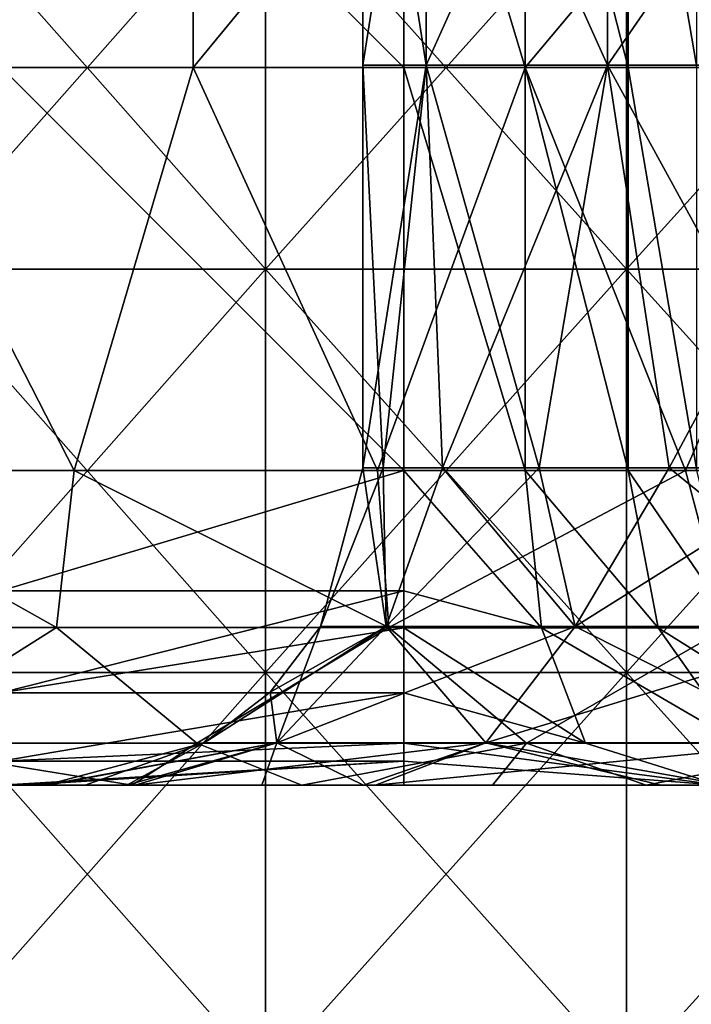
# Model space of a CAD drawing. Header units: inches. Extents: x -4.75 to 4.5, y 0 to 1.88.
# Tile 112 of 256: x -1.67 to -1.53, y 0.46 to 0.65. Entities that reach past the tile are written whole.
import ezdxf

# ---------------------------------------------------------------- set-up
doc = ezdxf.new("R2010")
doc.units = ezdxf.units.IN
doc.header["$LTSCALE"] = 101.851852
doc.header["$MEASUREMENT"] = 0
for name, color, linetype in [('10', 7, 'CONTINUOUS'), ('11', 7, 'CONTINUOUS'), ('12', 7, 'CONTINUOUS'), ('147', 7, 'CONTINUOUS'), ('157', 7, 'CONTINUOUS'), ('166', 7, 'CONTINUOUS'), ('167', 7, 'CONTINUOUS'), ('168', 7, 'CONTINUOUS'), ('174', 7, 'CONTINUOUS'), ('18', 7, 'CONTINUOUS'), ('19', 7, 'CONTINUOUS'), ('20', 7, 'CONTINUOUS')]:
    doc.layers.add(name, color=color, linetype=linetype)

msp = doc.modelspace()

# ---------------------------------------------------------------- linework, layer by layer
at = {"layer": '10', "color": 13, "linetype": 'Continuous', "true_color": 0xd67263}
for points in [[(-1.71308, 0.5, 0.89468), (-1.66507, 0.5, 0.8146), (-1.74434, 0.5, 0.8146), (-1.71308, 0.5, 0.89468)], [(-1.66507, 0.5, 0.8146), (-1.67855, 0.5, 0.73452), (-1.74434, 0.5, 0.8146), (-1.66507, 0.5, 0.8146)], [(-1.66098, 0.5, 1.05484), (-1.70133, 0.5, 0.97476), (-1.74009, 0.5, 1.05484), (-1.66098, 0.5, 1.05484)], [(-1.66098, 0.5, 1.05484), (-1.74009, 0.5, 1.05484), (-1.71248, 0.5, 1.13492), (-1.66098, 0.5, 1.05484)], [(-1.66064, 0.5, 0.49428), (-1.66912, 0.5, 0.4142), (-1.73973, 0.5, 0.49428), (-1.66064, 0.5, 0.49428)], [(-1.66064, 0.5, 0.49428), (-1.73973, 0.5, 0.49428), (-1.71604, 0.5, 0.57436), (-1.66064, 0.5, 0.49428)], [(-1.6611, 0.5, 1.3747), (-1.72109, 0.5, 1.29508), (-1.73869, 0.5, 1.37516), (-1.6611, 0.5, 1.3747)], [(-1.6611, 0.5, 1.3747), (-1.73869, 0.5, 1.37516), (-1.6616, 0.5, 1.391), (-1.6611, 0.5, 1.3747)], [(-1.6616, 0.5, 1.391), (-1.73869, 0.5, 1.37516), (-1.72642, 0.5, 1.45524), (-1.6616, 0.5, 1.391)], [(-1.73044, 0.5, 1.93572), (-1.6885, 0.5, 2.0158), (-1.65178, 0.5, 1.93572), (-1.73044, 0.5, 1.93572)], [(-1.73044, 0.5, 1.93572), (-1.65178, 0.5, 1.93572), (-1.71839, 0.5, 1.85564), (-1.73044, 0.5, 1.93572)], [(-1.65372, 0.5, 1.45584), (-1.6616, 0.5, 1.391), (-1.72642, 0.5, 1.45524), (-1.65372, 0.5, 1.45584)], [(-1.65372, 0.5, 1.45584), (-1.72642, 0.5, 1.45524), (-1.68991, 0.5, 1.53532), (-1.65372, 0.5, 1.45584)], [(-1.72445, 0.5, 2.09588), (-1.64606, 0.5, 2.09588), (-1.6885, 0.5, 2.0158), (-1.72445, 0.5, 2.09588)], [(-1.64606, 0.5, 2.09588), (-1.72445, 0.5, 2.09588), (-1.70836, 0.5, 2.17596), (-1.64606, 0.5, 2.09588)], [(-1.64383, 0.5, 1.29471), (-1.67439, 0.5, 1.215), (-1.72109, 0.5, 1.29508), (-1.64383, 0.5, 1.29471)], [(-1.64383, 0.5, 1.29471), (-1.72109, 0.5, 1.29508), (-1.64547, 0.5, 1.29911), (-1.64383, 0.5, 1.29471)], [(-1.64547, 0.5, 1.29911), (-1.72109, 0.5, 1.29508), (-1.6611, 0.5, 1.3747), (-1.64547, 0.5, 1.29911)], [(-1.65178, 0.5, 1.93572), (-1.63845, 0.5, 1.85564), (-1.71839, 0.5, 1.85564), (-1.65178, 0.5, 1.93572)], [(-1.63845, 0.5, 1.85564), (-1.70872, 0.5, 1.77556), (-1.71839, 0.5, 1.85564), (-1.63845, 0.5, 1.85564)], [(-1.63619, 0.5, 0.57436), (-1.66064, 0.5, 0.49428), (-1.71604, 0.5, 0.57436), (-1.63619, 0.5, 0.57436)], [(-1.63619, 0.5, 0.57436), (-1.71604, 0.5, 0.57436), (-1.70701, 0.5, 0.65444), (-1.63619, 0.5, 0.57436)], [(-1.71308, 0.5, 0.89468), (-1.70133, 0.5, 0.97476), (-1.63339, 0.5, 0.89468), (-1.71308, 0.5, 0.89468)], [(-1.71308, 0.5, 0.89468), (-1.63339, 0.5, 0.89468), (-1.66507, 0.5, 0.8146), (-1.71308, 0.5, 0.89468)], [(-1.6339, 0.5, 1.13492), (-1.66098, 0.5, 1.05484), (-1.71248, 0.5, 1.13492), (-1.6339, 0.5, 1.13492)], [(-1.6339, 0.5, 1.13492), (-1.71248, 0.5, 1.13492), (-1.67439, 0.5, 1.215), (-1.6339, 0.5, 1.13492)], [(-1.62923, 0.5, 1.77556), (-1.69609, 0.5, 1.69548), (-1.70872, 0.5, 1.77556), (-1.62923, 0.5, 1.77556)], [(-1.62923, 0.5, 1.77556), (-1.70872, 0.5, 1.77556), (-1.63845, 0.5, 1.85564), (-1.62923, 0.5, 1.77556)], [(-1.6289, 0.5, 2.17596), (-1.64606, 0.5, 2.09588), (-1.70836, 0.5, 2.17596), (-1.6289, 0.5, 2.17596)], [(-1.6289, 0.5, 2.17596), (-1.70836, 0.5, 2.17596), (-1.68592, 0.5, 2.25614), (-1.6289, 0.5, 2.17596)], [(-1.62763, 0.5, 0.65444), (-1.63619, 0.5, 0.57436), (-1.70701, 0.5, 0.65444), (-1.62763, 0.5, 0.65444)], [(-1.62763, 0.5, 0.65444), (-1.70701, 0.5, 0.65444), (-1.67855, 0.5, 0.73452), (-1.62763, 0.5, 0.65444)], [(-1.70133, 0.5, 0.97476), (-1.62295, 0.5, 0.97476), (-1.63339, 0.5, 0.89468), (-1.70133, 0.5, 0.97476)], [(-1.62295, 0.5, 0.97476), (-1.70133, 0.5, 0.97476), (-1.66098, 0.5, 1.05484), (-1.62295, 0.5, 0.97476)], [(-1.61719, 0.5, 1.69548), (-1.69189, 0.5, 1.6154), (-1.69609, 0.5, 1.69548), (-1.61719, 0.5, 1.69548)], [(-1.61719, 0.5, 1.69548), (-1.69609, 0.5, 1.69548), (-1.62923, 0.5, 1.77556), (-1.61719, 0.5, 1.69548)], [(-1.61503, 0.5, 1.6154), (-1.68991, 0.5, 1.53532), (-1.69189, 0.5, 1.6154), (-1.61503, 0.5, 1.6154)], [(-1.61503, 0.5, 1.6154), (-1.69189, 0.5, 1.6154), (-1.61719, 0.5, 1.69548), (-1.61503, 0.5, 1.6154)], [(-1.64546, 0.5, 1.4829), (-1.65372, 0.5, 1.45584), (-1.68991, 0.5, 1.53532), (-1.64546, 0.5, 1.4829)], [(-1.61866, 0.5, 1.53725), (-1.64546, 0.5, 1.4829), (-1.68991, 0.5, 1.53532), (-1.61866, 0.5, 1.53725)], [(-1.61866, 0.5, 1.53725), (-1.68991, 0.5, 1.53532), (-1.61503, 0.5, 1.6154), (-1.61866, 0.5, 1.53725)], [(-1.6885, 0.5, 2.0158), (-1.64606, 0.5, 2.09588), (-1.61906, 0.5, 2.0158), (-1.6885, 0.5, 2.0158)], [(-1.6885, 0.5, 2.0158), (-1.61906, 0.5, 2.0158), (-1.65178, 0.5, 1.93572), (-1.6885, 0.5, 2.0158)], [(-1.60744, 0.5, 2.25604), (-1.6289, 0.5, 2.17596), (-1.68592, 0.5, 2.25614), (-1.60744, 0.5, 2.25604)], [(-1.60744, 0.5, 2.25604), (-1.68592, 0.5, 2.25614), (-1.61071, 0.5, 2.31046), (-1.60744, 0.5, 2.25604)], [(-1.68592, 0.5, 2.25614), (-1.67784, 0.5, 2.26216), (-1.64444, 0.5, 2.28656), (-1.68592, 0.5, 2.25614)], [(-1.61071, 0.5, 2.31046), (-1.68592, 0.5, 2.25614), (-1.64444, 0.5, 2.28656), (-1.61071, 0.5, 2.31046)], [(-1.59861, 0.5, 0.73452), (-1.62763, 0.5, 0.65444), (-1.67855, 0.5, 0.73452), (-1.59861, 0.5, 0.73452)], [(-1.59861, 0.5, 0.73452), (-1.67855, 0.5, 0.73452), (-1.66507, 0.5, 0.8146), (-1.59861, 0.5, 0.73452)], [(-1.6776, 0.5, 0.33412), (-1.59776, 0.5, 0.33412), (-1.6705, 0.5, 0.3125), (-1.6776, 0.5, 0.33412)], [(-1.59776, 0.5, 0.33412), (-1.6776, 0.5, 0.33412), (-1.66912, 0.5, 0.4142), (-1.59776, 0.5, 0.33412)], [(-1.59613, 0.5, 1.21455), (-1.6339, 0.5, 1.13492), (-1.67439, 0.5, 1.215), (-1.59613, 0.5, 1.21455)], [(-1.59613, 0.5, 1.21455), (-1.67439, 0.5, 1.215), (-1.59849, 0.5, 1.21733), (-1.59613, 0.5, 1.21455)], [(-1.59849, 0.5, 1.21733), (-1.67439, 0.5, 1.215), (-1.64383, 0.5, 1.29471), (-1.59849, 0.5, 1.21733)], [(-1.6705, 0.5, 0.3125), (-1.59776, 0.5, 0.33412), (-1.66604, 0.5, 0.3125), (-1.6705, 0.5, 0.3125)], [(-1.58966, 0.5, 0.4142), (-1.59776, 0.5, 0.33412), (-1.66912, 0.5, 0.4142), (-1.58966, 0.5, 0.4142)], [(-1.58966, 0.5, 0.4142), (-1.66912, 0.5, 0.4142), (-1.66064, 0.5, 0.49428), (-1.58966, 0.5, 0.4142)], [(-1.59776, 0.5, 0.33412), (-1.5905, 0.5, 0.3125), (-1.66604, 0.5, 0.3125), (-1.59776, 0.5, 0.33412)], [(-1.63339, 0.5, 0.89468), (-1.5858, 0.5, 0.8146), (-1.66507, 0.5, 0.8146), (-1.63339, 0.5, 0.89468)], [(-1.5858, 0.5, 0.8146), (-1.59861, 0.5, 0.73452), (-1.66507, 0.5, 0.8146), (-1.5858, 0.5, 0.8146)], [(-1.58187, 0.5, 1.05484), (-1.62295, 0.5, 0.97476), (-1.66098, 0.5, 1.05484), (-1.58187, 0.5, 1.05484)], [(-1.58187, 0.5, 1.05484), (-1.66098, 0.5, 1.05484), (-1.6339, 0.5, 1.13492), (-1.58187, 0.5, 1.05484)], [(-1.58155, 0.5, 0.49428), (-1.58966, 0.5, 0.4142), (-1.66064, 0.5, 0.49428), (-1.58155, 0.5, 0.49428)], [(-1.58155, 0.5, 0.49428), (-1.66064, 0.5, 0.49428), (-1.63619, 0.5, 0.57436), (-1.58155, 0.5, 0.49428)], [(-1.65178, 0.5, 1.93572), (-1.61906, 0.5, 2.0158), (-1.57311, 0.5, 1.93572), (-1.65178, 0.5, 1.93572)], [(-1.65178, 0.5, 1.93572), (-1.57311, 0.5, 1.93572), (-1.63845, 0.5, 1.85564), (-1.65178, 0.5, 1.93572)], [(-1.64606, 0.5, 2.09588), (-1.56768, 0.5, 2.09588), (-1.61906, 0.5, 2.0158), (-1.64606, 0.5, 2.09588)], [(-1.56768, 0.5, 2.09588), (-1.64606, 0.5, 2.09588), (-1.6289, 0.5, 2.17596), (-1.56768, 0.5, 2.09588)], [(-1.57311, 0.5, 1.93572), (-1.55851, 0.5, 1.85564), (-1.63845, 0.5, 1.85564), (-1.57311, 0.5, 1.93572)], [(-1.55851, 0.5, 1.85564), (-1.62923, 0.5, 1.77556), (-1.63845, 0.5, 1.85564), (-1.55851, 0.5, 1.85564)], [(-1.55633, 0.5, 0.57436), (-1.58155, 0.5, 0.49428), (-1.63619, 0.5, 0.57436), (-1.55633, 0.5, 0.57436)], [(-1.55633, 0.5, 0.57436), (-1.63619, 0.5, 0.57436), (-1.62763, 0.5, 0.65444), (-1.55633, 0.5, 0.57436)], [(-1.55531, 0.5, 1.13492), (-1.58187, 0.5, 1.05484), (-1.6339, 0.5, 1.13492), (-1.55531, 0.5, 1.13492)], [(-1.55531, 0.5, 1.13492), (-1.6339, 0.5, 1.13492), (-1.59613, 0.5, 1.21455), (-1.55531, 0.5, 1.13492)], [(-1.63339, 0.5, 0.89468), (-1.62295, 0.5, 0.97476), (-1.55369, 0.5, 0.89468), (-1.63339, 0.5, 0.89468)], [(-1.63339, 0.5, 0.89468), (-1.55369, 0.5, 0.89468), (-1.5858, 0.5, 0.8146), (-1.63339, 0.5, 0.89468)], [(-1.54975, 0.5, 1.77556), (-1.61719, 0.5, 1.69548), (-1.62923, 0.5, 1.77556), (-1.54975, 0.5, 1.77556)], [(-1.54975, 0.5, 1.77556), (-1.62923, 0.5, 1.77556), (-1.55851, 0.5, 1.85564), (-1.54975, 0.5, 1.77556)], [(-1.54944, 0.5, 2.17596), (-1.56768, 0.5, 2.09588), (-1.6289, 0.5, 2.17596), (-1.54944, 0.5, 2.17596)], [(-1.54944, 0.5, 2.17596), (-1.6289, 0.5, 2.17596), (-1.60744, 0.5, 2.25604), (-1.54944, 0.5, 2.17596)], [(-1.54825, 0.5, 0.65444), (-1.55633, 0.5, 0.57436), (-1.62763, 0.5, 0.65444), (-1.54825, 0.5, 0.65444)], [(-1.54825, 0.5, 0.65444), (-1.62763, 0.5, 0.65444), (-1.59861, 0.5, 0.73452), (-1.54825, 0.5, 0.65444)], [(-1.62295, 0.5, 0.97476), (-1.54457, 0.5, 0.97476), (-1.55369, 0.5, 0.89468), (-1.62295, 0.5, 0.97476)], [(-1.54457, 0.5, 0.97476), (-1.62295, 0.5, 0.97476), (-1.58187, 0.5, 1.05484), (-1.54457, 0.5, 0.97476)], [(-1.61906, 0.5, 2.0158), (-1.56768, 0.5, 2.09588), (-1.54962, 0.5, 2.0158), (-1.61906, 0.5, 2.0158)], [(-1.61906, 0.5, 2.0158), (-1.54962, 0.5, 2.0158), (-1.57311, 0.5, 1.93572), (-1.61906, 0.5, 2.0158)], [(-1.59848, 0.5, 1.56468), (-1.61866, 0.5, 1.53725), (-1.61503, 0.5, 1.6154), (-1.59848, 0.5, 1.56468)], [(-1.53829, 0.5, 1.69548), (-1.61503, 0.5, 1.6154), (-1.61719, 0.5, 1.69548), (-1.53829, 0.5, 1.69548)], [(-1.53829, 0.5, 1.69548), (-1.61719, 0.5, 1.69548), (-1.54975, 0.5, 1.77556), (-1.53829, 0.5, 1.69548)], [(-1.53949, 0.5, 1.6172), (-1.59848, 0.5, 1.56468), (-1.61503, 0.5, 1.6154), (-1.53949, 0.5, 1.6172)], [(-1.53949, 0.5, 1.6172), (-1.61503, 0.5, 1.6154), (-1.53829, 0.5, 1.69548), (-1.53949, 0.5, 1.6172)], [(-1.57288, 0.5, 2.33639), (-1.60744, 0.5, 2.25604), (-1.61071, 0.5, 2.31046), (-1.57288, 0.5, 2.33639)], [(-1.52903, 0.5, 2.25604), (-1.54944, 0.5, 2.17596), (-1.60744, 0.5, 2.25604), (-1.52903, 0.5, 2.25604)], [(-1.52903, 0.5, 2.25604), (-1.60744, 0.5, 2.25604), (-1.57288, 0.5, 2.33639), (-1.52903, 0.5, 2.25604)], [(-1.51866, 0.5, 0.73452), (-1.54825, 0.5, 0.65444), (-1.59861, 0.5, 0.73452), (-1.51866, 0.5, 0.73452)], [(-1.51866, 0.5, 0.73452), (-1.59861, 0.5, 0.73452), (-1.5858, 0.5, 0.8146), (-1.51866, 0.5, 0.73452)], [(-1.51792, 0.5, 0.33412), (-1.5905, 0.5, 0.3125), (-1.59776, 0.5, 0.33412), (-1.51792, 0.5, 0.33412)], [(-1.51792, 0.5, 0.33412), (-1.59776, 0.5, 0.33412), (-1.58966, 0.5, 0.4142), (-1.51792, 0.5, 0.33412)], [(-1.52651, 0.5, 1.15677), (-1.55531, 0.5, 1.13492), (-1.59613, 0.5, 1.21455), (-1.52651, 0.5, 1.15677)], [(-1.52785, 0.5, 0.2957), (-1.5905, 0.5, 0.3125), (-1.51792, 0.5, 0.33412), (-1.52785, 0.5, 0.2957)], [(-1.51019, 0.5, 0.4142), (-1.51792, 0.5, 0.33412), (-1.58966, 0.5, 0.4142), (-1.51019, 0.5, 0.4142)], [(-1.51019, 0.5, 0.4142), (-1.58966, 0.5, 0.4142), (-1.58155, 0.5, 0.49428), (-1.51019, 0.5, 0.4142)], [(-1.55369, 0.5, 0.89468), (-1.50652, 0.5, 0.8146), (-1.5858, 0.5, 0.8146), (-1.55369, 0.5, 0.89468)], [(-1.50652, 0.5, 0.8146), (-1.51866, 0.5, 0.73452), (-1.5858, 0.5, 0.8146), (-1.50652, 0.5, 0.8146)], [(-1.50276, 0.5, 1.05484), (-1.54457, 0.5, 0.97476), (-1.58187, 0.5, 1.05484), (-1.50276, 0.5, 1.05484)], [(-1.50276, 0.5, 1.05484), (-1.58187, 0.5, 1.05484), (-1.55531, 0.5, 1.13492), (-1.50276, 0.5, 1.05484)], [(-1.50246, 0.5, 0.49428), (-1.51019, 0.5, 0.4142), (-1.58155, 0.5, 0.49428), (-1.50246, 0.5, 0.49428)], [(-1.50246, 0.5, 0.49428), (-1.58155, 0.5, 0.49428), (-1.55633, 0.5, 0.57436), (-1.50246, 0.5, 0.49428)], [(-1.57311, 0.5, 1.93572), (-1.54962, 0.5, 2.0158), (-1.49444, 0.5, 1.93572), (-1.57311, 0.5, 1.93572)], [(-1.57311, 0.5, 1.93572), (-1.49444, 0.5, 1.93572), (-1.55851, 0.5, 1.85564), (-1.57311, 0.5, 1.93572)], [(-1.49409, 0.5, 2.33612), (-1.52903, 0.5, 2.25604), (-1.57288, 0.5, 2.33639), (-1.49409, 0.5, 2.33612)], [(-1.49409, 0.5, 2.33612), (-1.57288, 0.5, 2.33639), (-1.50772, 0.5, 2.37896), (-1.49409, 0.5, 2.33612)], [(-1.57288, 0.5, 2.33639), (-1.54237, 0.5, 2.35665), (-1.50772, 0.5, 2.37896), (-1.57288, 0.5, 2.33639)], [(-1.56768, 0.5, 2.09588), (-1.4893, 0.5, 2.09588), (-1.54962, 0.5, 2.0158), (-1.56768, 0.5, 2.09588)], [(-1.4893, 0.5, 2.09588), (-1.56768, 0.5, 2.09588), (-1.54944, 0.5, 2.17596), (-1.4893, 0.5, 2.09588)], [(-1.49444, 0.5, 1.93572), (-1.47858, 0.5, 1.85564), (-1.55851, 0.5, 1.85564), (-1.49444, 0.5, 1.93572)], [(-1.47858, 0.5, 1.85564), (-1.54975, 0.5, 1.77556), (-1.55851, 0.5, 1.85564), (-1.47858, 0.5, 1.85564)], [(-1.47647, 0.5, 0.57436), (-1.50246, 0.5, 0.49428), (-1.55633, 0.5, 0.57436), (-1.47647, 0.5, 0.57436)], [(-1.47647, 0.5, 0.57436), (-1.55633, 0.5, 0.57436), (-1.54825, 0.5, 0.65444), (-1.47647, 0.5, 0.57436)], [(-1.47684, 0.5, 1.13439), (-1.50276, 0.5, 1.05484), (-1.55531, 0.5, 1.13492), (-1.47684, 0.5, 1.13439)], [(-1.47684, 0.5, 1.13439), (-1.55531, 0.5, 1.13492), (-1.48364, 0.5, 1.13678), (-1.47684, 0.5, 1.13439)], [(-1.48364, 0.5, 1.13678), (-1.55531, 0.5, 1.13492), (-1.52651, 0.5, 1.15677), (-1.48364, 0.5, 1.13678)], [(-1.55369, 0.5, 0.89468), (-1.54457, 0.5, 0.97476), (-1.474, 0.5, 0.89468), (-1.55369, 0.5, 0.89468)], [(-1.55369, 0.5, 0.89468), (-1.474, 0.5, 0.89468), (-1.50652, 0.5, 0.8146), (-1.55369, 0.5, 0.89468)], [(-1.47026, 0.5, 1.77556), (-1.53829, 0.5, 1.69548), (-1.54975, 0.5, 1.77556), (-1.47026, 0.5, 1.77556)], [(-1.47026, 0.5, 1.77556), (-1.54975, 0.5, 1.77556), (-1.47858, 0.5, 1.85564), (-1.47026, 0.5, 1.77556)], [(-1.54962, 0.5, 2.0158), (-1.4893, 0.5, 2.09588), (-1.48975, 0.5, 2.03889), (-1.54962, 0.5, 2.0158)], [(-1.48373, 0.5, 2.01427), (-1.54962, 0.5, 2.0158), (-1.48975, 0.5, 2.03889), (-1.48373, 0.5, 2.01427)], [(-1.54962, 0.5, 2.0158), (-1.48373, 0.5, 2.01427), (-1.49444, 0.5, 1.93572), (-1.54962, 0.5, 2.0158)], [(-1.46998, 0.5, 2.17596), (-1.4893, 0.5, 2.09588), (-1.54944, 0.5, 2.17596), (-1.46998, 0.5, 2.17596)], [(-1.46998, 0.5, 2.17596), (-1.54944, 0.5, 2.17596), (-1.52903, 0.5, 2.25604), (-1.46998, 0.5, 2.17596)], [(-1.46887, 0.5, 0.65444), (-1.47647, 0.5, 0.57436), (-1.54825, 0.5, 0.65444), (-1.46887, 0.5, 0.65444)], [(-1.46887, 0.5, 0.65444), (-1.54825, 0.5, 0.65444), (-1.51866, 0.5, 0.73452), (-1.46887, 0.5, 0.65444)], [(-1.54457, 0.5, 0.97476), (-1.4662, 0.5, 0.97476), (-1.474, 0.5, 0.89468), (-1.54457, 0.5, 0.97476)], [(-1.4662, 0.5, 0.97476), (-1.54457, 0.5, 0.97476), (-1.50276, 0.5, 1.05484), (-1.4662, 0.5, 0.97476)], [(-1.52649, 0.5, 1.62523), (-1.53949, 0.5, 1.6172), (-1.45939, 0.5, 1.69548), (-1.52649, 0.5, 1.62523)], [(-1.45939, 0.5, 1.69548), (-1.53949, 0.5, 1.6172), (-1.53829, 0.5, 1.69548), (-1.45939, 0.5, 1.69548)], [(-1.45939, 0.5, 1.69548), (-1.53829, 0.5, 1.69548), (-1.47026, 0.5, 1.77556), (-1.45939, 0.5, 1.69548)]]:
    msp.add_3dface(points, dxfattribs=at)
at = {"layer": '11', "color": 13, "linetype": 'Continuous', "true_color": 0xd67263}
for points in [[(-1.6323, 0.6425, 2.37155), (-1.69697, 0.6425, 2.32571), (-1.6323, 0.72258, 2.37155), (-1.6323, 0.6425, 2.37155)], [(-1.6323, 0.72258, 2.37155), (-1.69697, 0.6425, 2.32571), (-1.69697, 0.72258, 2.32571), (-1.6323, 0.72258, 2.37155)], [(-1.5664, 0.6425, 2.41558), (-1.6323, 0.6425, 2.37155), (-1.5664, 0.72258, 2.41558), (-1.5664, 0.6425, 2.41558)], [(-1.5664, 0.72258, 2.41558), (-1.6323, 0.6425, 2.37155), (-1.6323, 0.72258, 2.37155), (-1.5664, 0.72258, 2.41558)], [(-1.49931, 0.6425, 2.45779), (-1.5664, 0.6425, 2.41558), (-1.49931, 0.72258, 2.45779), (-1.49931, 0.6425, 2.45779)], [(-1.49931, 0.72258, 2.45779), (-1.5664, 0.6425, 2.41558), (-1.5664, 0.72258, 2.41558), (-1.49931, 0.72258, 2.45779)], [(-1.65591, 0.5625, 2.35512), (-1.71502, 0.5625, 2.31243), (-1.69697, 0.6425, 2.32571), (-1.65591, 0.5625, 2.35512)], [(-1.6323, 0.6425, 2.37155), (-1.65591, 0.5625, 2.35512), (-1.69697, 0.6425, 2.32571), (-1.6323, 0.6425, 2.37155)], [(-1.59574, 0.5625, 2.3963), (-1.65591, 0.5625, 2.35512), (-1.6323, 0.6425, 2.37155), (-1.59574, 0.5625, 2.3963)], [(-1.5664, 0.6425, 2.41558), (-1.59574, 0.5625, 2.3963), (-1.6323, 0.6425, 2.37155), (-1.5664, 0.6425, 2.41558)], [(-1.53455, 0.5625, 2.43594), (-1.59574, 0.5625, 2.3963), (-1.5664, 0.6425, 2.41558), (-1.53455, 0.5625, 2.43594)], [(-1.49931, 0.6425, 2.45779), (-1.53455, 0.5625, 2.43594), (-1.5664, 0.6425, 2.41558), (-1.49931, 0.6425, 2.45779)], [(-1.47239, 0.5625, 2.47401), (-1.53455, 0.5625, 2.43594), (-1.49931, 0.6425, 2.45779), (-1.47239, 0.5625, 2.47401)]]:
    msp.add_3dface(points, dxfattribs=at)
at = {"layer": '12', "color": 13, "linetype": 'Continuous', "true_color": 0xd67263}
for points in [[(-1.61792, 0.68254, 3.17392), (-1.68872, 0.68254, 3.13682), (-1.61792, 0.60246, 3.17392), (-1.61792, 0.68254, 3.17392)], [(-1.61792, 0.60246, 3.17392), (-1.68872, 0.68254, 3.13682), (-1.68872, 0.60246, 3.13682), (-1.61792, 0.60246, 3.17392)], [(-1.68872, 0.68254, -3.13682), (-1.61792, 0.68254, -3.17392), (-1.68872, 0.60246, -3.13682), (-1.68872, 0.68254, -3.13682)], [(-1.68872, 0.60246, -3.13682), (-1.61792, 0.68254, -3.17392), (-1.61792, 0.60246, -3.17392), (-1.68872, 0.60246, -3.13682)], [(-1.54631, 0.68254, 3.20941), (-1.61792, 0.68254, 3.17392), (-1.54631, 0.60246, 3.20941), (-1.54631, 0.68254, 3.20941)], [(-1.54631, 0.60246, 3.20941), (-1.61792, 0.68254, 3.17392), (-1.61792, 0.60246, 3.17392), (-1.54631, 0.60246, 3.20941)], [(-1.61792, 0.68254, -3.17392), (-1.54631, 0.68254, -3.20941), (-1.61792, 0.60246, -3.17392), (-1.61792, 0.68254, -3.17392)], [(-1.61792, 0.60246, -3.17392), (-1.54631, 0.68254, -3.20941), (-1.54631, 0.60246, -3.20941), (-1.61792, 0.60246, -3.17392)], [(-1.47392, 0.68254, 3.2433), (-1.54631, 0.68254, 3.20941), (-1.47392, 0.60246, 3.2433), (-1.47392, 0.68254, 3.2433)], [(-1.47392, 0.60246, 3.2433), (-1.54631, 0.68254, 3.20941), (-1.54631, 0.60246, 3.20941), (-1.47392, 0.60246, 3.2433)], [(-1.54631, 0.68254, -3.20941), (-1.47392, 0.68254, -3.2433), (-1.54631, 0.60246, -3.20941), (-1.54631, 0.68254, -3.20941)], [(-1.54631, 0.60246, -3.20941), (-1.47392, 0.68254, -3.2433), (-1.47392, 0.60246, -3.2433), (-1.54631, 0.60246, -3.20941)], [(-1.61792, 0.60246, 3.17392), (-1.68872, 0.60246, 3.13682), (-1.61792, 0.52238, 3.17392), (-1.61792, 0.60246, 3.17392)], [(-1.61792, 0.52238, 3.17392), (-1.68872, 0.60246, 3.13682), (-1.68872, 0.52238, 3.13682), (-1.61792, 0.52238, 3.17392)], [(-1.68872, 0.60246, -3.13682), (-1.61792, 0.60246, -3.17392), (-1.68872, 0.52238, -3.13682), (-1.68872, 0.60246, -3.13682)], [(-1.68872, 0.52238, -3.13682), (-1.61792, 0.60246, -3.17392), (-1.61792, 0.52238, -3.17392), (-1.68872, 0.52238, -3.13682)], [(-1.54631, 0.60246, 3.20941), (-1.61792, 0.60246, 3.17392), (-1.54631, 0.52238, 3.20941), (-1.54631, 0.60246, 3.20941)], [(-1.54631, 0.52238, 3.20941), (-1.61792, 0.60246, 3.17392), (-1.61792, 0.52238, 3.17392), (-1.54631, 0.52238, 3.20941)], [(-1.61792, 0.60246, -3.17392), (-1.54631, 0.60246, -3.20941), (-1.61792, 0.52238, -3.17392), (-1.61792, 0.60246, -3.17392)], [(-1.61792, 0.52238, -3.17392), (-1.54631, 0.60246, -3.20941), (-1.54631, 0.52238, -3.20941), (-1.61792, 0.52238, -3.17392)], [(-1.47392, 0.60246, 3.2433), (-1.54631, 0.60246, 3.20941), (-1.47392, 0.52238, 3.2433), (-1.47392, 0.60246, 3.2433)], [(-1.47392, 0.52238, 3.2433), (-1.54631, 0.60246, 3.20941), (-1.54631, 0.52238, 3.20941), (-1.47392, 0.52238, 3.2433)], [(-1.54631, 0.60246, -3.20941), (-1.47392, 0.60246, -3.2433), (-1.54631, 0.52238, -3.20941), (-1.54631, 0.60246, -3.20941)], [(-1.54631, 0.52238, -3.20941), (-1.47392, 0.60246, -3.2433), (-1.47392, 0.52238, -3.2433), (-1.54631, 0.52238, -3.20941)], [(-1.61792, 0.52238, 3.17392), (-1.68872, 0.52238, 3.13682), (-1.61792, 0.4423, 3.17392), (-1.61792, 0.52238, 3.17392)], [(-1.61792, 0.4423, 3.17392), (-1.68872, 0.52238, 3.13682), (-1.68872, 0.4423, 3.13682), (-1.61792, 0.4423, 3.17392)], [(-1.68872, 0.52238, -3.13682), (-1.61792, 0.52238, -3.17392), (-1.68872, 0.4423, -3.13682), (-1.68872, 0.52238, -3.13682)], [(-1.68872, 0.4423, -3.13682), (-1.61792, 0.52238, -3.17392), (-1.61792, 0.4423, -3.17392), (-1.68872, 0.4423, -3.13682)], [(-1.54631, 0.52238, 3.20941), (-1.61792, 0.52238, 3.17392), (-1.54631, 0.4423, 3.20941), (-1.54631, 0.52238, 3.20941)], [(-1.54631, 0.4423, 3.20941), (-1.61792, 0.52238, 3.17392), (-1.61792, 0.4423, 3.17392), (-1.54631, 0.4423, 3.20941)], [(-1.61792, 0.52238, -3.17392), (-1.54631, 0.52238, -3.20941), (-1.61792, 0.4423, -3.17392), (-1.61792, 0.52238, -3.17392)], [(-1.61792, 0.4423, -3.17392), (-1.54631, 0.52238, -3.20941), (-1.54631, 0.4423, -3.20941), (-1.61792, 0.4423, -3.17392)], [(-1.47392, 0.52238, 3.2433), (-1.54631, 0.52238, 3.20941), (-1.47392, 0.4423, 3.2433), (-1.47392, 0.52238, 3.2433)], [(-1.47392, 0.4423, 3.2433), (-1.54631, 0.52238, 3.20941), (-1.54631, 0.4423, 3.20941), (-1.47392, 0.4423, 3.2433)], [(-1.54631, 0.52238, -3.20941), (-1.47392, 0.52238, -3.2433), (-1.54631, 0.4423, -3.20941), (-1.54631, 0.52238, -3.20941)], [(-1.54631, 0.4423, -3.20941), (-1.47392, 0.52238, -3.2433), (-1.47392, 0.4423, -3.2433), (-1.54631, 0.4423, -3.20941)]]:
    msp.add_3dface(points, dxfattribs=at)
at = {"layer": '147', "color": 13, "linetype": 'Continuous', "true_color": 0xd67263}
for points in [[(-1.71502, 0.5625, 2.31243), (-1.65943, 0.53128, 2.34241), (-1.72407, 0.53128, 2.29525), (-1.71502, 0.5625, 2.31243)], [(-1.71502, 0.5625, 2.31243), (-1.65591, 0.5625, 2.35512), (-1.65943, 0.53128, 2.34241), (-1.71502, 0.5625, 2.31243)], [(-1.65591, 0.5625, 2.35512), (-1.5935, 0.53128, 2.38775), (-1.65943, 0.53128, 2.34241), (-1.65591, 0.5625, 2.35512)], [(-1.65591, 0.5625, 2.35512), (-1.59574, 0.5625, 2.3963), (-1.5935, 0.53128, 2.38775), (-1.65591, 0.5625, 2.35512)], [(-1.59574, 0.5625, 2.3963), (-1.53455, 0.5625, 2.43594), (-1.5935, 0.53128, 2.38775), (-1.59574, 0.5625, 2.3963)], [(-1.53455, 0.5625, 2.43594), (-1.52633, 0.53128, 2.43123), (-1.5935, 0.53128, 2.38775), (-1.53455, 0.5625, 2.43594)], [(-1.53455, 0.5625, 2.43594), (-1.47239, 0.5625, 2.47401), (-1.52633, 0.53128, 2.43123), (-1.53455, 0.5625, 2.43594)], [(-1.65943, 0.53128, 2.34241), (-1.69583, 0.50837, 2.28776), (-1.72407, 0.53128, 2.29525), (-1.65943, 0.53128, 2.34241)], [(-1.6316, 0.50837, 2.334), (-1.69583, 0.50837, 2.28776), (-1.65943, 0.53128, 2.34241), (-1.6316, 0.50837, 2.334)], [(-1.5935, 0.53128, 2.38775), (-1.6316, 0.50837, 2.334), (-1.65943, 0.53128, 2.34241), (-1.5935, 0.53128, 2.38775)], [(-1.56612, 0.50837, 2.37843), (-1.6316, 0.50837, 2.334), (-1.5935, 0.53128, 2.38775), (-1.56612, 0.50837, 2.37843)], [(-1.52633, 0.53128, 2.43123), (-1.56612, 0.50837, 2.37843), (-1.5935, 0.53128, 2.38775), (-1.52633, 0.53128, 2.43123)], [(-1.49942, 0.50837, 2.42103), (-1.56612, 0.50837, 2.37843), (-1.52633, 0.53128, 2.43123), (-1.49942, 0.50837, 2.42103)], [(-1.64444, 0.5, 2.28656), (-1.67784, 0.5, 2.26216), (-1.69583, 0.50837, 2.28776), (-1.64444, 0.5, 2.28656)], [(-1.6316, 0.50837, 2.334), (-1.64444, 0.5, 2.28656), (-1.69583, 0.50837, 2.28776), (-1.6316, 0.50837, 2.334)], [(-1.61071, 0.5, 2.31046), (-1.64444, 0.5, 2.28656), (-1.6316, 0.50837, 2.334), (-1.61071, 0.5, 2.31046)], [(-1.56612, 0.50837, 2.37843), (-1.61071, 0.5, 2.31046), (-1.6316, 0.50837, 2.334), (-1.56612, 0.50837, 2.37843)], [(-1.57288, 0.5, 2.33639), (-1.61071, 0.5, 2.31046), (-1.56612, 0.50837, 2.37843), (-1.57288, 0.5, 2.33639)], [(-1.54237, 0.5, 2.35665), (-1.57288, 0.5, 2.33639), (-1.56612, 0.50837, 2.37843), (-1.54237, 0.5, 2.35665)], [(-1.49942, 0.50837, 2.42103), (-1.54237, 0.5, 2.35665), (-1.56612, 0.50837, 2.37843), (-1.49942, 0.50837, 2.42103)], [(-1.50772, 0.5, 2.37896), (-1.54237, 0.5, 2.35665), (-1.49942, 0.50837, 2.42103), (-1.50772, 0.5, 2.37896)]]:
    msp.add_3dface(points, dxfattribs=at)
at = {"layer": '157', "color": 13, "linetype": 'Continuous', "true_color": 0xd67263}
for points in [[(-1.5905, 0.5625, 0.25), (-1.6705, 0.5625, 0.25), (-1.6705, 0.53858, 0.25476), (-1.5905, 0.5625, 0.25)], [(-1.5905, 0.53858, 0.25476), (-1.5905, 0.5625, 0.25), (-1.6705, 0.53858, 0.25476), (-1.5905, 0.53858, 0.25476)], [(-1.5905, 0.53125, 0.25837), (-1.5905, 0.53858, 0.25476), (-1.6705, 0.51831, 0.26831), (-1.5905, 0.53125, 0.25837)], [(-1.6705, 0.51831, 0.26831), (-1.5905, 0.53858, 0.25476), (-1.6705, 0.53858, 0.25476), (-1.6705, 0.51831, 0.26831)], [(-1.5905, 0.51831, 0.26831), (-1.5905, 0.53125, 0.25837), (-1.6705, 0.51831, 0.26831), (-1.5905, 0.51831, 0.26831)], [(-1.5905, 0.50836, 0.28128), (-1.5905, 0.51831, 0.26831), (-1.6705, 0.50476, 0.28858), (-1.5905, 0.50836, 0.28128)], [(-1.6705, 0.50476, 0.28858), (-1.5905, 0.51831, 0.26831), (-1.6705, 0.51831, 0.26831), (-1.6705, 0.50476, 0.28858)], [(-1.5905, 0.50476, 0.28858), (-1.5905, 0.50836, 0.28128), (-1.6705, 0.50476, 0.28858), (-1.5905, 0.50476, 0.28858)], [(-1.6705, 0.5, 0.3125), (-1.66604, 0.5, 0.3125), (-1.5905, 0.50476, 0.28858), (-1.6705, 0.5, 0.3125)], [(-1.6705, 0.5, 0.3125), (-1.5905, 0.50476, 0.28858), (-1.6705, 0.50476, 0.28858), (-1.6705, 0.5, 0.3125)], [(-1.66604, 0.5, 0.3125), (-1.5905, 0.5, 0.3125), (-1.5905, 0.50476, 0.28858), (-1.66604, 0.5, 0.3125)]]:
    msp.add_3dface(points, dxfattribs=at)
at = {"layer": '166', "color": 13, "linetype": 'Continuous', "true_color": 0xd67263}
for points in [[(-1.5905, 0.72258, 0.25), (-1.5905, 0.6425, 0.25), (-1.56639, 0.6425, 0.2452), (-1.5905, 0.72258, 0.25)], [(-1.5905, 0.72258, 0.25), (-1.56639, 0.6425, 0.2452), (-1.56639, 0.72258, 0.2452), (-1.5905, 0.72258, 0.25)], [(-1.56639, 0.6425, 0.2452), (-1.54595, 0.6425, 0.23155), (-1.56639, 0.72258, 0.2452), (-1.56639, 0.6425, 0.2452)], [(-1.56639, 0.72258, 0.2452), (-1.54595, 0.6425, 0.23155), (-1.54595, 0.72258, 0.23155), (-1.56639, 0.72258, 0.2452)], [(-1.54595, 0.6425, 0.23155), (-1.5323, 0.6425, 0.21111), (-1.54595, 0.72258, 0.23155), (-1.54595, 0.6425, 0.23155)], [(-1.54595, 0.72258, 0.23155), (-1.5323, 0.6425, 0.21111), (-1.5323, 0.72258, 0.21111), (-1.54595, 0.72258, 0.23155)], [(-1.5905, 0.6425, 0.25), (-1.5905, 0.5625, 0.25), (-1.56639, 0.5625, 0.2452), (-1.5905, 0.6425, 0.25)], [(-1.56639, 0.6425, 0.2452), (-1.5905, 0.6425, 0.25), (-1.56639, 0.5625, 0.2452), (-1.56639, 0.6425, 0.2452)], [(-1.54595, 0.6425, 0.23155), (-1.56639, 0.6425, 0.2452), (-1.54595, 0.5625, 0.23155), (-1.54595, 0.6425, 0.23155)], [(-1.54595, 0.5625, 0.23155), (-1.56639, 0.6425, 0.2452), (-1.56639, 0.5625, 0.2452), (-1.54595, 0.5625, 0.23155)], [(-1.5323, 0.6425, 0.21111), (-1.54595, 0.6425, 0.23155), (-1.5323, 0.5625, 0.21111), (-1.5323, 0.6425, 0.21111)], [(-1.5323, 0.5625, 0.21111), (-1.54595, 0.6425, 0.23155), (-1.54595, 0.5625, 0.23155), (-1.5323, 0.5625, 0.21111)]]:
    msp.add_3dface(points, dxfattribs=at)
at = {"layer": '167', "color": 13, "linetype": 'Continuous', "true_color": 0xd67263}
for points in [[(-1.5986, 0.563, 1.391), (-1.60704, 0.5315, 1.391), (-1.59401, 0.5315, 1.46489), (-1.5986, 0.563, 1.391)], [(-1.59461, 0.563, 1.4315), (-1.5986, 0.563, 1.391), (-1.59401, 0.5315, 1.46489), (-1.59461, 0.563, 1.4315)], [(-1.5828, 0.563, 1.47044), (-1.59461, 0.563, 1.4315), (-1.59401, 0.5315, 1.46489), (-1.5828, 0.563, 1.47044)], [(-1.5828, 0.563, 1.47044), (-1.59401, 0.5315, 1.46489), (-1.5565, 0.5315, 1.52987), (-1.5828, 0.563, 1.47044)], [(-1.56361, 0.563, 1.50634), (-1.5828, 0.563, 1.47044), (-1.5565, 0.5315, 1.52987), (-1.56361, 0.563, 1.50634)], [(-1.53779, 0.563, 1.53779), (-1.56361, 0.563, 1.50634), (-1.5565, 0.5315, 1.52987), (-1.53779, 0.563, 1.53779)], [(-1.53779, 0.563, 1.53779), (-1.5565, 0.5315, 1.52987), (-1.49902, 0.5315, 1.5781), (-1.53779, 0.563, 1.53779)], [(-1.50634, 0.563, 1.56361), (-1.53779, 0.563, 1.53779), (-1.49902, 0.5315, 1.5781), (-1.50634, 0.563, 1.56361)], [(-1.60704, 0.5315, 1.391), (-1.61705, 0.51845, 1.391), (-1.61571, 0.50842, 1.47279), (-1.60704, 0.5315, 1.391)], [(-1.60704, 0.5315, 1.391), (-1.61571, 0.50842, 1.47279), (-1.59401, 0.5315, 1.46489), (-1.60704, 0.5315, 1.391)], [(-1.61571, 0.50842, 1.47279), (-1.57418, 0.50842, 1.54471), (-1.59401, 0.5315, 1.46489), (-1.61571, 0.50842, 1.47279)], [(-1.59401, 0.5315, 1.46489), (-1.57418, 0.50842, 1.54471), (-1.5565, 0.5315, 1.52987), (-1.59401, 0.5315, 1.46489)], [(-1.57418, 0.50842, 1.54471), (-1.51056, 0.50842, 1.59809), (-1.5565, 0.5315, 1.52987), (-1.57418, 0.50842, 1.54471)], [(-1.5565, 0.5315, 1.52987), (-1.51056, 0.50842, 1.59809), (-1.49902, 0.5315, 1.5781), (-1.5565, 0.5315, 1.52987)], [(-1.61705, 0.51845, 1.391), (-1.63013, 0.50842, 1.391), (-1.61571, 0.50842, 1.47279), (-1.61705, 0.51845, 1.391)], [(-1.6616, 0.5, 1.391), (-1.65372, 0.5, 1.45584), (-1.63013, 0.50842, 1.391), (-1.6616, 0.5, 1.391)], [(-1.65372, 0.5, 1.45584), (-1.64546, 0.5, 1.4829), (-1.63013, 0.50842, 1.391), (-1.65372, 0.5, 1.45584)], [(-1.64546, 0.5, 1.4829), (-1.61866, 0.5, 1.53725), (-1.61571, 0.50842, 1.47279), (-1.64546, 0.5, 1.4829)], [(-1.63013, 0.50842, 1.391), (-1.64546, 0.5, 1.4829), (-1.61571, 0.50842, 1.47279), (-1.63013, 0.50842, 1.391)], [(-1.61866, 0.5, 1.53725), (-1.59848, 0.5, 1.56468), (-1.61571, 0.50842, 1.47279), (-1.61866, 0.5, 1.53725)], [(-1.61571, 0.50842, 1.47279), (-1.59848, 0.5, 1.56468), (-1.57418, 0.50842, 1.54471), (-1.61571, 0.50842, 1.47279)], [(-1.59848, 0.5, 1.56468), (-1.53949, 0.5, 1.6172), (-1.57418, 0.50842, 1.54471), (-1.59848, 0.5, 1.56468)], [(-1.53949, 0.5, 1.6172), (-1.52649, 0.5, 1.62523), (-1.57418, 0.50842, 1.54471), (-1.53949, 0.5, 1.6172)], [(-1.57418, 0.50842, 1.54471), (-1.52649, 0.5, 1.62523), (-1.51056, 0.50842, 1.59809), (-1.57418, 0.50842, 1.54471)]]:
    msp.add_3dface(points, dxfattribs=at)
at = {"layer": '168', "color": 13, "linetype": 'Continuous', "true_color": 0xd67263}
for points in [[(-1.5986, 0.563, 1.391), (-1.59461, 0.563, 1.3505), (-1.60704, 0.5315, 1.391), (-1.5986, 0.563, 1.391)], [(-1.59461, 0.563, 1.3505), (-1.59401, 0.5315, 1.31711), (-1.60704, 0.5315, 1.391), (-1.59461, 0.563, 1.3505)], [(-1.59461, 0.563, 1.3505), (-1.5828, 0.563, 1.31156), (-1.59401, 0.5315, 1.31711), (-1.59461, 0.563, 1.3505)], [(-1.5828, 0.563, 1.31156), (-1.56361, 0.563, 1.27566), (-1.59401, 0.5315, 1.31711), (-1.5828, 0.563, 1.31156)], [(-1.56361, 0.563, 1.27566), (-1.5565, 0.5315, 1.25213), (-1.59401, 0.5315, 1.31711), (-1.56361, 0.563, 1.27566)], [(-1.56361, 0.563, 1.27566), (-1.53779, 0.563, 1.24421), (-1.5565, 0.5315, 1.25213), (-1.56361, 0.563, 1.27566)], [(-1.53779, 0.563, 1.24421), (-1.50634, 0.563, 1.21839), (-1.5565, 0.5315, 1.25213), (-1.53779, 0.563, 1.24421)], [(-1.50634, 0.563, 1.21839), (-1.49902, 0.5315, 1.2039), (-1.5565, 0.5315, 1.25213), (-1.50634, 0.563, 1.21839)], [(-1.61571, 0.50842, 1.30921), (-1.63013, 0.50842, 1.391), (-1.59401, 0.5315, 1.31711), (-1.61571, 0.50842, 1.30921)], [(-1.59401, 0.5315, 1.31711), (-1.63013, 0.50842, 1.391), (-1.61705, 0.51845, 1.391), (-1.59401, 0.5315, 1.31711)], [(-1.60704, 0.5315, 1.391), (-1.59401, 0.5315, 1.31711), (-1.61705, 0.51845, 1.391), (-1.60704, 0.5315, 1.391)], [(-1.57418, 0.50842, 1.23729), (-1.61571, 0.50842, 1.30921), (-1.5565, 0.5315, 1.25213), (-1.57418, 0.50842, 1.23729)], [(-1.5565, 0.5315, 1.25213), (-1.61571, 0.50842, 1.30921), (-1.59401, 0.5315, 1.31711), (-1.5565, 0.5315, 1.25213)], [(-1.51056, 0.50842, 1.18391), (-1.57418, 0.50842, 1.23729), (-1.49902, 0.5315, 1.2039), (-1.51056, 0.50842, 1.18391)], [(-1.49902, 0.5315, 1.2039), (-1.57418, 0.50842, 1.23729), (-1.5565, 0.5315, 1.25213), (-1.49902, 0.5315, 1.2039)], [(-1.6611, 0.5, 1.3747), (-1.6616, 0.5, 1.391), (-1.61571, 0.50842, 1.30921), (-1.6611, 0.5, 1.3747)], [(-1.61571, 0.50842, 1.30921), (-1.6616, 0.5, 1.391), (-1.63013, 0.50842, 1.391), (-1.61571, 0.50842, 1.30921)], [(-1.64547, 0.5, 1.29911), (-1.6611, 0.5, 1.3747), (-1.61571, 0.50842, 1.30921), (-1.64547, 0.5, 1.29911)], [(-1.64383, 0.5, 1.29471), (-1.64547, 0.5, 1.29911), (-1.61571, 0.50842, 1.30921), (-1.64383, 0.5, 1.29471)], [(-1.59849, 0.5, 1.21733), (-1.64383, 0.5, 1.29471), (-1.57418, 0.50842, 1.23729), (-1.59849, 0.5, 1.21733)], [(-1.57418, 0.50842, 1.23729), (-1.64383, 0.5, 1.29471), (-1.61571, 0.50842, 1.30921), (-1.57418, 0.50842, 1.23729)], [(-1.59613, 0.5, 1.21455), (-1.59849, 0.5, 1.21733), (-1.57418, 0.50842, 1.23729), (-1.59613, 0.5, 1.21455)], [(-1.52651, 0.5, 1.15677), (-1.59613, 0.5, 1.21455), (-1.51056, 0.50842, 1.18391), (-1.52651, 0.5, 1.15677)], [(-1.51056, 0.50842, 1.18391), (-1.59613, 0.5, 1.21455), (-1.57418, 0.50842, 1.23729), (-1.51056, 0.50842, 1.18391)]]:
    msp.add_3dface(points, dxfattribs=at)
at = {"layer": '174', "color": 13, "linetype": 'Continuous', "true_color": 0xd67263}
for points in [[(-1.5905, 0.5625, 0.25), (-1.5905, 0.53858, 0.25476), (-1.56319, 0.53125, 0.25294), (-1.5905, 0.5625, 0.25)], [(-1.56639, 0.5625, 0.2452), (-1.5905, 0.5625, 0.25), (-1.56319, 0.53125, 0.25294), (-1.56639, 0.5625, 0.2452)], [(-1.54595, 0.5625, 0.23155), (-1.56639, 0.5625, 0.2452), (-1.54003, 0.53125, 0.23747), (-1.54595, 0.5625, 0.23155)], [(-1.54003, 0.53125, 0.23747), (-1.56639, 0.5625, 0.2452), (-1.56319, 0.53125, 0.25294), (-1.54003, 0.53125, 0.23747)], [(-1.5323, 0.5625, 0.21111), (-1.54595, 0.5625, 0.23155), (-1.52456, 0.53125, 0.21431), (-1.5323, 0.5625, 0.21111)], [(-1.52456, 0.53125, 0.21431), (-1.54595, 0.5625, 0.23155), (-1.54003, 0.53125, 0.23747), (-1.52456, 0.53125, 0.21431)], [(-1.5905, 0.53858, 0.25476), (-1.5905, 0.53125, 0.25837), (-1.56319, 0.53125, 0.25294), (-1.5905, 0.53858, 0.25476)], [(-1.5905, 0.53125, 0.25837), (-1.5905, 0.51831, 0.26831), (-1.55442, 0.50836, 0.2741), (-1.5905, 0.53125, 0.25837)], [(-1.56319, 0.53125, 0.25294), (-1.5905, 0.53125, 0.25837), (-1.55442, 0.50836, 0.2741), (-1.56319, 0.53125, 0.25294)], [(-1.52384, 0.50836, 0.25366), (-1.56319, 0.53125, 0.25294), (-1.55442, 0.50836, 0.2741), (-1.52384, 0.50836, 0.25366)], [(-1.54003, 0.53125, 0.23747), (-1.56319, 0.53125, 0.25294), (-1.52384, 0.50836, 0.25366), (-1.54003, 0.53125, 0.23747)], [(-1.5034, 0.50836, 0.22308), (-1.54003, 0.53125, 0.23747), (-1.52384, 0.50836, 0.25366), (-1.5034, 0.50836, 0.22308)], [(-1.52456, 0.53125, 0.21431), (-1.54003, 0.53125, 0.23747), (-1.5034, 0.50836, 0.22308), (-1.52456, 0.53125, 0.21431)], [(-1.5905, 0.51831, 0.26831), (-1.5905, 0.50836, 0.28128), (-1.55442, 0.50836, 0.2741), (-1.5905, 0.51831, 0.26831)], [(-1.52785, 0.5, 0.2957), (-1.5905, 0.50836, 0.28128), (-1.5905, 0.50476, 0.28858), (-1.52785, 0.5, 0.2957)], [(-1.5905, 0.50836, 0.28128), (-1.52785, 0.5, 0.2957), (-1.55442, 0.50836, 0.2741), (-1.5905, 0.50836, 0.28128)], [(-1.52785, 0.5, 0.2957), (-1.52384, 0.50836, 0.25366), (-1.55442, 0.50836, 0.2741), (-1.52785, 0.5, 0.2957)], [(-1.5905, 0.5, 0.3125), (-1.52785, 0.5, 0.2957), (-1.5905, 0.50476, 0.28858), (-1.5905, 0.5, 0.3125)]]:
    msp.add_3dface(points, dxfattribs=at)
at = {"layer": '18', "color": 13, "linetype": 'Continuous', "true_color": 0xd67263}
for points in [[(-1.58608, 0.643, 1.32), (-1.5986, 0.643, 1.391), (-1.58608, 0.72308, 1.32), (-1.58608, 0.643, 1.32)], [(-1.58608, 0.72308, 1.32), (-1.5986, 0.643, 1.391), (-1.5986, 0.72308, 1.391), (-1.58608, 0.72308, 1.32)], [(-1.55003, 0.643, 1.25756), (-1.58608, 0.643, 1.32), (-1.55003, 0.72308, 1.25756), (-1.55003, 0.643, 1.25756)], [(-1.55003, 0.72308, 1.25756), (-1.58608, 0.643, 1.32), (-1.58608, 0.72308, 1.32), (-1.55003, 0.72308, 1.25756)], [(-1.4948, 0.643, 1.21121), (-1.55003, 0.643, 1.25756), (-1.4948, 0.72308, 1.21121), (-1.4948, 0.643, 1.21121)], [(-1.4948, 0.72308, 1.21121), (-1.55003, 0.643, 1.25756), (-1.55003, 0.72308, 1.25756), (-1.4948, 0.72308, 1.21121)], [(-1.5986, 0.643, 1.391), (-1.58608, 0.643, 1.32), (-1.5986, 0.563, 1.391), (-1.5986, 0.643, 1.391)], [(-1.5986, 0.563, 1.391), (-1.58608, 0.643, 1.32), (-1.59461, 0.563, 1.3505), (-1.5986, 0.563, 1.391)], [(-1.59461, 0.563, 1.3505), (-1.58608, 0.643, 1.32), (-1.5828, 0.563, 1.31156), (-1.59461, 0.563, 1.3505)], [(-1.58608, 0.643, 1.32), (-1.55003, 0.643, 1.25756), (-1.5828, 0.563, 1.31156), (-1.58608, 0.643, 1.32)], [(-1.5828, 0.563, 1.31156), (-1.55003, 0.643, 1.25756), (-1.56361, 0.563, 1.27566), (-1.5828, 0.563, 1.31156)], [(-1.56361, 0.563, 1.27566), (-1.55003, 0.643, 1.25756), (-1.53779, 0.563, 1.24421), (-1.56361, 0.563, 1.27566)], [(-1.55003, 0.643, 1.25756), (-1.4948, 0.643, 1.21121), (-1.53779, 0.563, 1.24421), (-1.55003, 0.643, 1.25756)], [(-1.53779, 0.563, 1.24421), (-1.4948, 0.643, 1.21121), (-1.50634, 0.563, 1.21839), (-1.53779, 0.563, 1.24421)]]:
    msp.add_3dface(points, dxfattribs=at)
at = {"layer": '19', "color": 13, "linetype": 'Continuous', "true_color": 0xd67263}
for points in [[(-1.5986, 0.72308, 1.391), (-1.5986, 0.643, 1.391), (-1.58608, 0.643, 1.462), (-1.5986, 0.72308, 1.391)], [(-1.5986, 0.72308, 1.391), (-1.58608, 0.643, 1.462), (-1.58608, 0.72308, 1.462), (-1.5986, 0.72308, 1.391)], [(-1.58608, 0.643, 1.462), (-1.55003, 0.643, 1.52444), (-1.58608, 0.72308, 1.462), (-1.58608, 0.643, 1.462)], [(-1.58608, 0.72308, 1.462), (-1.55003, 0.643, 1.52444), (-1.55003, 0.72308, 1.52444), (-1.58608, 0.72308, 1.462)], [(-1.55003, 0.643, 1.52444), (-1.4948, 0.643, 1.57079), (-1.55003, 0.72308, 1.52444), (-1.55003, 0.643, 1.52444)], [(-1.55003, 0.72308, 1.52444), (-1.4948, 0.643, 1.57079), (-1.4948, 0.72308, 1.57079), (-1.55003, 0.72308, 1.52444)], [(-1.5986, 0.643, 1.391), (-1.5986, 0.563, 1.391), (-1.59461, 0.563, 1.4315), (-1.5986, 0.643, 1.391)], [(-1.58608, 0.643, 1.462), (-1.5986, 0.643, 1.391), (-1.59461, 0.563, 1.4315), (-1.58608, 0.643, 1.462)], [(-1.5828, 0.563, 1.47044), (-1.58608, 0.643, 1.462), (-1.59461, 0.563, 1.4315), (-1.5828, 0.563, 1.47044)], [(-1.55003, 0.643, 1.52444), (-1.58608, 0.643, 1.462), (-1.56361, 0.563, 1.50634), (-1.55003, 0.643, 1.52444)], [(-1.56361, 0.563, 1.50634), (-1.58608, 0.643, 1.462), (-1.5828, 0.563, 1.47044), (-1.56361, 0.563, 1.50634)], [(-1.53779, 0.563, 1.53779), (-1.55003, 0.643, 1.52444), (-1.56361, 0.563, 1.50634), (-1.53779, 0.563, 1.53779)], [(-1.4948, 0.643, 1.57079), (-1.55003, 0.643, 1.52444), (-1.50634, 0.563, 1.56361), (-1.4948, 0.643, 1.57079)], [(-1.50634, 0.563, 1.56361), (-1.55003, 0.643, 1.52444), (-1.53779, 0.563, 1.53779), (-1.50634, 0.563, 1.56361)]]:
    msp.add_3dface(points, dxfattribs=at)
at = {"layer": '20', "color": 13, "linetype": 'Continuous', "true_color": 0xd67263}
for points in [[(-1.67035, 0.6425, 0.25), (-1.5905, 0.6425, 0.25), (-1.67035, 0.72258, 0.25), (-1.67035, 0.6425, 0.25)], [(-1.5905, 0.6425, 0.25), (-1.5905, 0.72258, 0.25), (-1.67035, 0.72258, 0.25), (-1.5905, 0.6425, 0.25)], [(-1.6705, 0.5625, 0.25), (-1.5905, 0.5625, 0.25), (-1.67035, 0.6425, 0.25), (-1.6705, 0.5625, 0.25)], [(-1.67035, 0.6425, 0.25), (-1.5905, 0.5625, 0.25), (-1.5905, 0.6425, 0.25), (-1.67035, 0.6425, 0.25)]]:
    msp.add_3dface(points, dxfattribs=at)

doc.saveas('drawing.dxf')
